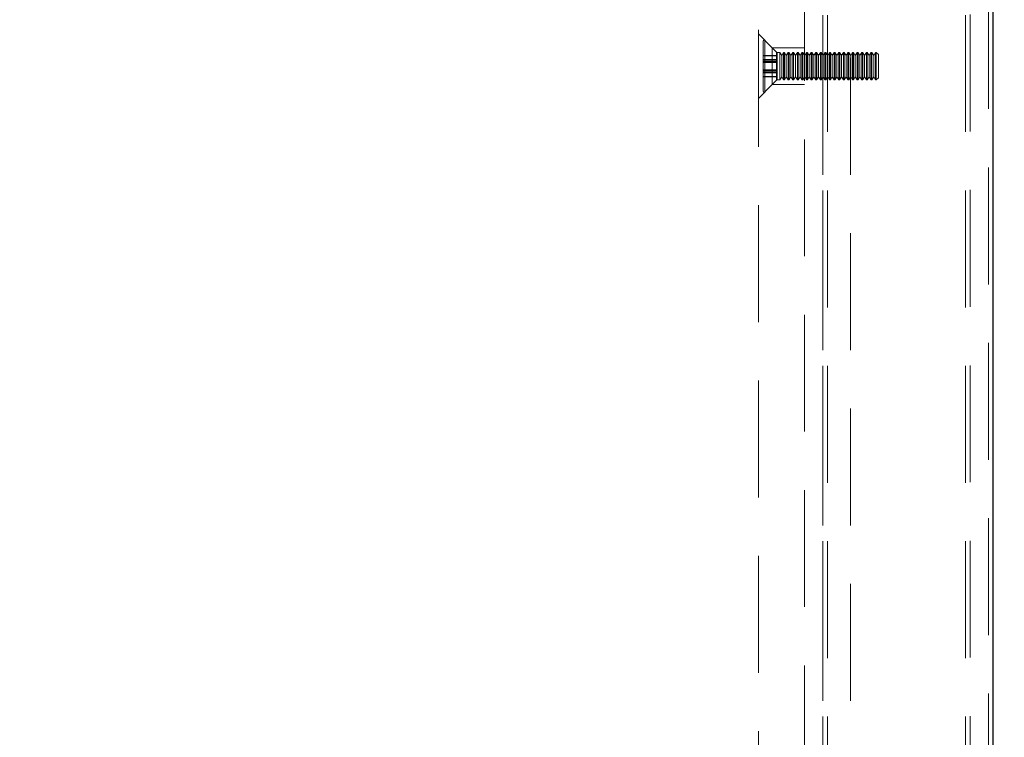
# Model space of a CAD drawing. Header units: millimetres. Extents: x 8 to 290, y 2 to 202.
# Tile 46 of 189: x 130.97 to 141.66, y 99.56 to 107.36. Entities that reach past the tile are written whole.
import ezdxf

# ---------------------------------------------------------------- set-up
doc = ezdxf.new("R2010")
doc.units = ezdxf.units.MM
doc.linetypes.add('HIDDEN', pattern=[1.905, 1.27, -0.635])
doc.styles.add('SLDTEXTSTYLE2', font='TXT', dxfattribs={"width": 0.605})
doc.dimstyles.new('SLDDIMSTYLE2', dxfattribs={"dimtxt": 2.568319, "dimasz": 3, "dimexe": 0, "dimexo": 0.0625, "dimgap": 0.64208, "dimtad": 1, "dimlfac": 20, "dimrnd": 1e-09, "dimzin": 12, "dimdsep": 46, "dimtxsty": 'SLDTEXTSTYLE2', "dimsah": 1, "dimcen": 0.09, "dimadec": 0, "dimazin": 3, "dimtfac": 1, "dimtofl": 0, "dimtmove": 0, "dimatfit": 3, "dimfxl": 1, "dimfrac": 2, "dimtolj": 1, "dimtzin": 12, "dimarcsym": 0})

# ---------------------------------------------------------------- blocks, each defined once
blk = doc.blocks.new('_D_4')
at = {"color": 7, "linetype": 'Continuous', "lineweight": 0}
for p, q in [((142.542, 116.579), (152.542, 116.579)), ((151.542, 91.739), (151.542, 116.579)), ((142.542, 91.739), (152.542, 91.739))]:
    blk.add_line(p, q, dxfattribs=at)
at = {"color": 7, "linetype": 'Continuous', "lineweight": 18}
for points in [[(151.542, 116.579), (150.792, 113.579), (152.292, 113.579)], [(151.542, 91.739), (152.292, 94.739), (150.792, 94.739)]]:
    blk.add_solid(points, dxfattribs=at)
at = {"color": 7, "linetype": 'Continuous', "lineweight": 18, "insert": (148.131, 98.769), "char_height": 2.6458, "attachment_point": 1, "rotation": 90, "style": 'SLDTEXTSTYLE2'}
blk.add_mtext('496,80', dxfattribs=at)
blk = doc.blocks.new('_D_6')
at = {"color": 7, "linetype": 'Continuous', "lineweight": 0}
for p, q in [((104.542, 92.709), (104.542, 127.579)), ((141.542, 92.709), (141.542, 127.579)), ((141.542, 126.579), (104.542, 126.579))]:
    blk.add_line(p, q, dxfattribs=at)
at = {"color": 7, "linetype": 'Continuous', "lineweight": 18}
for points in [[(104.542, 126.579), (107.542, 125.829), (107.542, 127.329)], [(141.542, 126.579), (138.542, 127.329), (138.542, 125.829)]]:
    blk.add_solid(points, dxfattribs=at)
at = {"color": 7, "linetype": 'Continuous', "lineweight": 18, "insert": (120.102, 129.99), "char_height": 2.6458, "attachment_point": 1, "style": 'SLDTEXTSTYLE2'}
blk.add_mtext('740', dxfattribs=at)

msp = doc.modelspace()

# ---------------------------------------------------------------- linework, layer by layer
at = {"color": 7, "linetype": 'Continuous', "lineweight": 25}
msp.add_line((141.54172, 91.73895), (141.54172, 116.57895), dxfattribs=at)
at = {"color": 7, "linetype": 'HIDDEN', "lineweight": 18}
for p, q in [((141.49172, 115.27895), (141.49172, 91.73895)), ((139.69172, 115.02895), (139.69172, 67.02895)), ((139.74172, 115.02895), (139.74172, 67.02895)), ((139.74172, 115.02895), (139.74172, 69.92895)), ((139.74172, 115.02895), (139.74172, 91.73895)), ((141.24172, 115.02895), (141.24172, 67.02895)), ((141.24172, 115.02895), (141.24172, 69.92895)), ((141.24172, 115.02895), (141.24172, 91.73895)), ((141.29172, 115.034), (141.29172, 67.02895)), ((139.69172, 69.47895), (139.69172, 114.22895)), ((139.99172, 69.47895), (139.99172, 114.22895)), ((139.49172, 113.67895), (139.49172, 91.73895)), ((138.99172, 109.15395), (138.99172, 98.76895)), ((139.14172, 107.05395), (138.99172, 107.20395)), ((139.04508, 106.58145), (139.04508, 107.12645)), ((139.18879, 107.00688), (139.06215, 107.13352)), ((139.06215, 107.13305), (139.06215, 106.57502)), ((139.06215, 107.13257), (139.06215, 106.57464)), ((139.19508, 106.96918), (139.04508, 106.96918)), ((139.19508, 106.9679), (139.04508, 106.9679)), ((139.14172, 106.65395), (139.14172, 107.05395)), ((139.49172, 107.05395), (139.14172, 107.05395)), ((139.18879, 107.00687), (139.18879, 106.70103)), ((139.18879, 107.00594), (139.18879, 106.70195)), ((139.19508, 106.91796), (139.19508, 106.96918)), ((139.22508, 107.00395), (139.19586, 107.00395)), ((139.19586, 107.00394), (139.19586, 106.70396)), ((139.19586, 107.00303), (139.19586, 106.70487)), ((139.22508, 106.70395), (139.22508, 107.00395)), ((139.24508, 106.96931), (139.22508, 107.00395)), ((139.26508, 107.00395), (139.24508, 106.96931)), ((139.24508, 106.73859), (139.24508, 106.96931)), ((139.26508, 106.70395), (139.26508, 107.00395)), ((139.27508, 107.00395), (139.26508, 107.00395)), ((139.27508, 106.70395), (139.27508, 107.00395)), ((139.29508, 106.96931), (139.27508, 107.00395)), ((139.31508, 107.00395), (139.29508, 106.96931)), ((139.29508, 106.73859), (139.29508, 106.96931)), ((139.31508, 106.70395), (139.31508, 107.00395)), ((139.32508, 107.00395), (139.31508, 107.00395)), ((139.32508, 106.70395), (139.32508, 107.00395)), ((139.34508, 106.96931), (139.32508, 107.00395)), ((139.36508, 107.00395), (139.34508, 106.96931)), ((139.34508, 106.73859), (139.34508, 106.96931)), ((139.36508, 106.70395), (139.36508, 107.00395)), ((139.37508, 107.00395), (139.36508, 107.00395)), ((139.37508, 106.70395), (139.37508, 107.00395)), ((139.39508, 106.96931), (139.37508, 107.00395)), ((139.41508, 107.00395), (139.39508, 106.96931)), ((139.39508, 106.73859), (139.39508, 106.96931)), ((139.41508, 106.70395), (139.41508, 107.00395)), ((139.42508, 107.00395), (139.41508, 107.00395)), ((139.42508, 106.70395), (139.42508, 107.00395)), ((139.44508, 106.96931), (139.42508, 107.00395)), ((139.46508, 107.00395), (139.44508, 106.96931)), ((139.44508, 106.73859), (139.44508, 106.96931)), ((139.46508, 106.70395), (139.46508, 107.00395)), ((139.47508, 107.00395), (139.46508, 107.00395)), ((139.47508, 106.70395), (139.47508, 107.00395)), ((139.49508, 106.96931), (139.47508, 107.00395)), ((139.69172, 106.97895), (139.49172, 106.97895)), ((139.51508, 107.00395), (139.49508, 106.96931)), ((139.49508, 106.73859), (139.49508, 106.96931)), ((139.51508, 106.70395), (139.51508, 107.00395)), ((139.52508, 107.00395), (139.51508, 107.00395)), ((139.52508, 106.70395), (139.52508, 107.00395)), ((139.54508, 106.96931), (139.52508, 107.00395)), ((139.56508, 107.00395), (139.54508, 106.96931)), ((139.54508, 106.73859), (139.54508, 106.96931)), ((139.56508, 106.70395), (139.56508, 107.00395)), ((139.57508, 107.00395), (139.56508, 107.00395)), ((139.57508, 106.70395), (139.57508, 107.00395)), ((139.59508, 106.96931), (139.57508, 107.00395)), ((139.61508, 107.00395), (139.59508, 106.96931)), ((139.59508, 106.73859), (139.59508, 106.96931)), ((139.61508, 106.70395), (139.61508, 107.00395)), ((139.62508, 107.00395), (139.61508, 107.00395)), ((139.62508, 106.70395), (139.62508, 107.00395)), ((139.64508, 106.96931), (139.62508, 107.00395)), ((139.66508, 107.00395), (139.64508, 106.96931)), ((139.64508, 106.73859), (139.64508, 106.96931)), ((139.66508, 106.70395), (139.66508, 107.00395)), ((139.67508, 107.00395), (139.66508, 107.00395)), ((139.67508, 106.70395), (139.67508, 107.00395)), ((139.69508, 106.96931), (139.67508, 107.00395)), ((139.99172, 106.97895), (139.69172, 106.97895)), ((139.71508, 107.00395), (139.69508, 106.96931)), ((139.69508, 106.73859), (139.69508, 106.96931)), ((139.71508, 106.70395), (139.71508, 107.00395)), ((139.72508, 107.00395), (139.71508, 107.00395)), ((139.72508, 106.70395), (139.72508, 107.00395)), ((139.74508, 106.96931), (139.72508, 107.00395)), ((139.76508, 107.00395), (139.74508, 106.96931)), ((139.74508, 106.73859), (139.74508, 106.96931)), ((139.76508, 106.70395), (139.76508, 107.00395)), ((139.77508, 107.00395), (139.76508, 107.00395)), ((139.77508, 106.70395), (139.77508, 107.00395)), ((139.79508, 106.96931), (139.77508, 107.00395)), ((139.81508, 107.00395), (139.79508, 106.96931)), ((139.79508, 106.73859), (139.79508, 106.96931)), ((139.81508, 106.70395), (139.81508, 107.00395)), ((139.82508, 107.00395), (139.81508, 107.00395)), ((139.82508, 106.70395), (139.82508, 107.00395)), ((139.84508, 106.96931), (139.82508, 107.00395)), ((139.86508, 107.00395), (139.84508, 106.96931)), ((139.84508, 106.73859), (139.84508, 106.96931)), ((139.86508, 106.70395), (139.86508, 107.00395)), ((139.87508, 107.00395), (139.86508, 107.00395)), ((139.87508, 106.70395), (139.87508, 107.00395)), ((139.89508, 106.96931), (139.87508, 107.00395)), ((139.91508, 107.00395), (139.89508, 106.96931)), ((139.89508, 106.73859), (139.89508, 106.96931)), ((139.91508, 106.70395), (139.91508, 107.00395)), ((139.92508, 107.00395), (139.91508, 107.00395)), ((139.92508, 106.70395), (139.92508, 107.00395)), ((139.94508, 106.96931), (139.92508, 107.00395)), ((139.96508, 107.00395), (139.94508, 106.96931)), ((139.94508, 106.73859), (139.94508, 106.96931)), ((139.96508, 106.70395), (139.96508, 107.00395)), ((139.97508, 107.00395), (139.96508, 107.00395)), ((139.97508, 106.70395), (139.97508, 107.00395)), ((139.99508, 106.96931), (139.97508, 107.00395)), ((140.01508, 107.00395), (139.99508, 106.96931)), ((139.99508, 106.73859), (139.99508, 106.96931)), ((140.01508, 106.70395), (140.01508, 107.00395)), ((140.02508, 107.00395), (140.01508, 107.00395)), ((140.02508, 106.70395), (140.02508, 107.00395)), ((140.04508, 106.96931), (140.02508, 107.00395)), ((140.06508, 107.00395), (140.04508, 106.96931)), ((140.04508, 106.73859), (140.04508, 106.96931)), ((140.06508, 106.70395), (140.06508, 107.00395)), ((140.07508, 107.00395), (140.06508, 107.00395)), ((140.07508, 106.70395), (140.07508, 107.00395)), ((140.09508, 106.96931), (140.07508, 107.00395)), ((140.11508, 107.00395), (140.09508, 106.96931)), ((140.09508, 106.73859), (140.09508, 106.96931)), ((140.11508, 106.70395), (140.11508, 107.00395)), ((140.12508, 107.00395), (140.11508, 107.00395)), ((140.12508, 106.70395), (140.12508, 107.00395)), ((140.14508, 106.96931), (140.12508, 107.00395)), ((140.16508, 107.00395), (140.14508, 106.96931)), ((140.14508, 106.73859), (140.14508, 106.96931)), ((140.16508, 106.70395), (140.16508, 107.00395)), ((140.17508, 107.00395), (140.16508, 107.00395)), ((140.17508, 106.70395), (140.17508, 107.00395)), ((140.19508, 106.96931), (140.17508, 107.00395)), ((140.21508, 107.00395), (140.19508, 106.96931)), ((140.19508, 106.73859), (140.19508, 106.96931)), ((140.21508, 106.70395), (140.21508, 107.00395)), ((140.22508, 107.00395), (140.21508, 107.00395)), ((140.22508, 106.70395), (140.22508, 107.00395)), ((140.24508, 106.96931), (140.22508, 107.00395)), ((140.26508, 107.00395), (140.24508, 106.96931)), ((140.24508, 106.73859), (140.24508, 106.96931)), ((140.26508, 106.70395), (140.26508, 107.00395)), ((140.27008, 107.00395), (140.26508, 107.00395)), ((140.27008, 106.70395), (140.27008, 107.00395)), ((140.29508, 106.97895), (140.27008, 107.00395)), ((140.29508, 106.72895), (140.29508, 106.97895)), ((139.19508, 106.92711), (139.04508, 106.92711)), ((139.19508, 106.91796), (139.04508, 106.91796)), ((139.19508, 106.90518), (139.04508, 106.90518)), ((139.19508, 106.89474), (139.04508, 106.89474)), ((139.19508, 106.80272), (139.19508, 106.91796)), ((139.19508, 106.81316), (139.04508, 106.81316)), ((139.19508, 106.80272), (139.04508, 106.80272)), ((139.19508, 106.78994), (139.04508, 106.78994)), ((139.19508, 106.78079), (139.04508, 106.78079)), ((139.19508, 106.73872), (139.19508, 106.80272)), ((138.99172, 106.50395), (139.14172, 106.65395)), ((139.19508, 106.74), (139.04508, 106.74)), ((139.19508, 106.73872), (139.04508, 106.73872)), ((139.06215, 106.57438), (139.18879, 106.70102)), ((139.14172, 106.65395), (139.49172, 106.65395)), ((139.19586, 106.70395), (139.22508, 106.70395)), ((139.22508, 106.70395), (139.24508, 106.73859)), ((139.24508, 106.73859), (139.26508, 106.70395)), ((139.26508, 106.70395), (139.27508, 106.70395)), ((139.27508, 106.70395), (139.29508, 106.73859)), ((139.29508, 106.73859), (139.31508, 106.70395)), ((139.31508, 106.70395), (139.32508, 106.70395)), ((139.32508, 106.70395), (139.34508, 106.73859)), ((139.34508, 106.73859), (139.36508, 106.70395)), ((139.36508, 106.70395), (139.37508, 106.70395)), ((139.37508, 106.70395), (139.39508, 106.73859)), ((139.39508, 106.73859), (139.41508, 106.70395)), ((139.41508, 106.70395), (139.42508, 106.70395)), ((139.42508, 106.70395), (139.44508, 106.73859)), ((139.44508, 106.73859), (139.46508, 106.70395)), ((139.46508, 106.70395), (139.47508, 106.70395)), ((139.47508, 106.70395), (139.49508, 106.73859)), ((139.49172, 106.72895), (139.69172, 106.72895)), ((139.49508, 106.73859), (139.51508, 106.70395)), ((139.51508, 106.70395), (139.52508, 106.70395)), ((139.52508, 106.70395), (139.54508, 106.73859)), ((139.54508, 106.73859), (139.56508, 106.70395)), ((139.56508, 106.70395), (139.57508, 106.70395)), ((139.57508, 106.70395), (139.59508, 106.73859)), ((139.59508, 106.73859), (139.61508, 106.70395)), ((139.61508, 106.70395), (139.62508, 106.70395)), ((139.62508, 106.70395), (139.64508, 106.73859)), ((139.64508, 106.73859), (139.66508, 106.70395)), ((139.66508, 106.70395), (139.67508, 106.70395)), ((139.67508, 106.70395), (139.69508, 106.73859)), ((139.69172, 106.72895), (139.99172, 106.72895)), ((139.69508, 106.73859), (139.71508, 106.70395)), ((139.71508, 106.70395), (139.72508, 106.70395)), ((139.72508, 106.70395), (139.74508, 106.73859)), ((139.74508, 106.73859), (139.76508, 106.70395)), ((139.76508, 106.70395), (139.77508, 106.70395)), ((139.77508, 106.70395), (139.79508, 106.73859)), ((139.79508, 106.73859), (139.81508, 106.70395)), ((139.81508, 106.70395), (139.82508, 106.70395)), ((139.82508, 106.70395), (139.84508, 106.73859)), ((139.84508, 106.73859), (139.86508, 106.70395)), ((139.86508, 106.70395), (139.87508, 106.70395)), ((139.87508, 106.70395), (139.89508, 106.73859)), ((139.89508, 106.73859), (139.91508, 106.70395)), ((139.91508, 106.70395), (139.92508, 106.70395)), ((139.92508, 106.70395), (139.94508, 106.73859)), ((139.94508, 106.73859), (139.96508, 106.70395)), ((139.96508, 106.70395), (139.97508, 106.70395)), ((139.97508, 106.70395), (139.99508, 106.73859)), ((139.99508, 106.73859), (140.01508, 106.70395)), ((140.01508, 106.70395), (140.02508, 106.70395)), ((140.02508, 106.70395), (140.04508, 106.73859)), ((140.04508, 106.73859), (140.06508, 106.70395)), ((140.06508, 106.70395), (140.07508, 106.70395)), ((140.07508, 106.70395), (140.09508, 106.73859)), ((140.09508, 106.73859), (140.11508, 106.70395)), ((140.11508, 106.70395), (140.12508, 106.70395)), ((140.12508, 106.70395), (140.14508, 106.73859)), ((140.14508, 106.73859), (140.16508, 106.70395)), ((140.16508, 106.70395), (140.17508, 106.70395)), ((140.17508, 106.70395), (140.19508, 106.73859)), ((140.19508, 106.73859), (140.21508, 106.70395)), ((140.21508, 106.70395), (140.22508, 106.70395)), ((140.22508, 106.70395), (140.24508, 106.73859)), ((140.24508, 106.73859), (140.26508, 106.70395)), ((140.26508, 106.70395), (140.27008, 106.70395)), ((140.27008, 106.70395), (140.29508, 106.72895))]:
    msp.add_line(p, q, dxfattribs=at)
for centre, start, end in [((139.05508, 107.12645), 45, 180), ((139.19586, 107.01395), 225, 270), ((139.19586, 106.69395), 90, 135), ((139.05508, 106.58145), 180, 315)]:
    msp.add_arc(centre, 0.01, start, end, dxfattribs=at)

# ---------------------------------------------------------------- dimensions: what is measured, and where the dimension line sits
at = {"color": 7, "linetype": 'Continuous', "lineweight": 18}
dim = msp.add_linear_dim(base=(104.54172, 126.57895), p1=(141.54172, 91.70895), p2=(104.54172, 91.70895), dimstyle='SLDDIMSTYLE2', dxfattribs=at)
dim.commit()
dim.dimension.update_dxf_attribs({"geometry": '_D_6', "text_midpoint": (123.04172, 126.57895), "dimtype": 160})
dim = msp.add_linear_dim(base=(151.54172, 116.57895), p1=(141.54172, 91.73895), p2=(141.54172, 116.57895), angle=90, dimstyle='SLDDIMSTYLE2', dxfattribs=at)
dim.commit()
dim.dimension.update_dxf_attribs({"geometry": '_D_4', "text_midpoint": (151.54172, 104.15895), "dimtype": 160})

doc.saveas('drawing.dxf')
